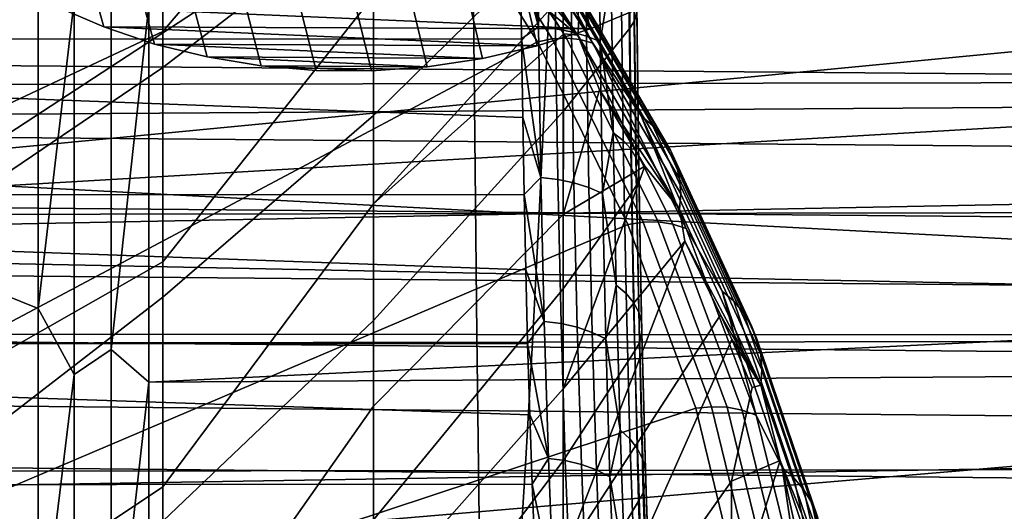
# Model space of a CAD drawing. Header units: metres. Extents: x -23 to 242, y -40 to 23.
# Tile 213 of 256: x 64.53 to 67.07, y -5.54 to -4.28. Entities that reach past the tile are written whole.
import ezdxf

# ---------------------------------------------------------------- set-up
doc = ezdxf.new("R2010")
doc.units = ezdxf.units.M
doc.layers.add('solid_10171013', color=7, linetype='CONTINUOUS')

msp = doc.modelspace()

# ---------------------------------------------------------------- linework, layer by layer
at = {"layer": 'solid_10171013'}
for points in [[(64.819183, -2.963472, 85.566368), (64.358894, -2.521027, 84.524033), (60.5, -7.185923, 95.51384)], [(79.375481, -4.475397, 76.955864), (61.950001, -3.545547, 76.766006), (61.950001, -2.509418, 76.607658), (79.397629, -3.448779, 76.74884)], [(65.224098, -3.41429, 86.628433), (64.819183, -2.963472, 85.566368), (60.5, -7.185923, 95.51384)], [(65.999489, -4.302263, 103.146233), (66.130997, -4.247421, 103.187584), (65.854584, -3.058185, 100.51696), (65.727425, -3.128111, 100.487282)], [(64.62159, -4.243312, 103.158325), (64.747047, -4.29758, 103.122719), (64.432175, -3.186588, 100.462456), (64.297462, -3.128111, 100.487282)], [(65.862556, -4.346158, 103.111763), (65.999489, -4.302263, 103.146233), (65.727425, -3.128111, 100.487282), (65.592705, -3.186589, 100.462456)], [(64.747047, -4.29758, 103.122719), (64.878166, -4.341527, 103.09391), (64.571991, -3.232492, 100.44297), (64.432175, -3.186588, 100.462456)], [(65.722374, -4.378756, 103.084984), (65.862556, -4.346158, 103.111763), (65.592705, -3.186589, 100.462456), (65.452896, -3.232492, 100.44297)], [(64.878166, -4.341527, 103.09391), (65.013435, -4.374841, 103.07251), (64.716156, -3.26562, 100.428909), (64.571991, -3.232492, 100.44297)], [(65.579918, -4.400133, 103.066147), (65.722374, -4.378756, 103.084984), (65.452896, -3.232492, 100.44297), (65.308731, -3.26562, 100.428909)], [(65.013435, -4.374841, 103.07251), (65.152306, -4.397515, 103.058784), (64.863914, -3.285736, 100.420372), (64.716156, -3.26562, 100.428909)], [(65.436485, -4.410304, 103.055458), (65.579918, -4.400133, 103.066147), (65.308731, -3.26562, 100.428909), (65.160973, -3.285736, 100.420372)], [(65.152306, -4.397515, 103.058784), (65.293831, -4.409383, 103.053024), (65.012444, -3.292434, 100.417526), (64.863914, -3.285736, 100.420372)], [(65.293831, -4.409383, 103.053024), (65.436485, -4.410304, 103.055458), (65.160973, -3.285736, 100.420372), (65.012444, -3.292434, 100.417526)], [(65.572456, -3.872278, 87.707382), (65.224098, -3.41429, 86.628433), (60.5, -7.185923, 95.51384)], [(65.441788, -3.433763, 106.841431), (64.899643, -3.798764, 107.910667), (64.899643, -4.401742, 107.691902), (65.441788, -3.985474, 106.641586)], [(79.352531, -5.489917, 77.21624), (61.950001, -4.572721, 76.978401), (61.950001, -3.545547, 76.766006), (79.375481, -4.475397, 76.955864)], [(72.162735, -4.470264, 114.045998), (63.103245, -4.53142, 114.847816), (63.103245, -3.551236, 115.062462), (72.162735, -3.58691, 114.247658)], [(65.929909, -4.045069, 105.362991), (65.929909, -3.563762, 105.567238), (65.441788, -3.985474, 106.641586), (65.441788, -4.525628, 106.412346)], [(65.376671, -3.589776, 86.060135), (65.444359, -3.667986, 86.245377), (64.899643, -4.30941, 85.272224), (64.899643, -3.70465, 85.058434)], [(65.444359, -3.667986, 86.245377), (65.441788, -4.217625, 86.452736), (64.899643, -4.901911, 85.51796), (64.899643, -4.30941, 85.272224)], [(64.899643, -4.30941, 85.272224), (64.304695, -4.587696, 84.198334), (64.304695, -3.922607, 83.97039), (64.899643, -3.70465, 85.058434)], [(64.899643, -4.401742, 107.691902), (64.899643, -3.798764, 107.910667), (64.304695, -4.143319, 108.958366), (64.304695, -4.804277, 108.718712)], [(66.110962, -3.843908, 104.926987), (66.11348, -4.282339, 104.705299), (66.119598, -4.261078, 104.666649), (66.117073, -3.825309, 104.886986)], [(61.950001, -3.830893, 116.180611), (61.950001, -4.854235, 115.953506), (69.189972, -4.158608, 116.113983), (69.293655, -3.880669, 116.170868)], [(65.655502, -3.836038, 86.855225), (65.970299, -4.278883, 87.898499), (65.9674, -4.318445, 87.882507), (65.652634, -3.875652, 86.839348)], [(66.11348, -4.282339, 104.705299), (66.110962, -3.843908, 104.926987), (66.098579, -3.861212, 104.965485), (66.10112, -4.300638, 104.743286)], [(65.863403, -4.336187, 88.800285), (65.572456, -3.872278, 87.707382), (60.5, -7.185923, 95.51384)], [(65.60804, -3.862698, 87.677025), (65.572456, -3.872278, 87.707382), (65.863403, -4.336187, 88.800285), (65.901199, -4.328574, 88.774559)], [(65.901199, -4.328574, 88.774559), (65.938049, -4.326392, 88.746185), (65.642731, -3.858671, 87.644302), (65.60804, -3.862698, 87.677025)], [(65.938049, -4.326392, 88.746185), (65.973389, -4.330055, 88.716599), (65.675995, -3.860568, 87.610558), (65.642731, -3.858671, 87.644302)], [(65.652634, -3.875652, 86.839348), (65.9674, -4.318445, 87.882507), (65.742912, -4.045041, 87.133324)], [(65.973389, -4.330055, 88.716599), (66.0065, -4.339485, 88.686409), (65.707169, -3.868348, 87.576477), (65.675995, -3.860568, 87.610558)], [(65.707169, -3.868348, 87.576477), (66.0065, -4.339485, 88.686409), (65.869774, -4.080361, 88.010399)], [(66.098579, -3.861212, 104.965485), (65.929909, -4.045069, 105.362991), (65.929909, -4.514724, 105.133224), (66.10112, -4.300638, 104.743286)], [(65.862938, -3.894977, 104.502548), (65.866577, -4.297611, 104.282738), (65.818672, -3.910145, 104.49118)], [(65.906372, -3.899208, 104.511429), (65.910004, -4.302226, 104.291435), (65.866577, -4.297611, 104.282738), (65.862938, -3.894977, 104.502548)], [(65.947868, -3.906294, 104.525948), (65.9515, -4.310068, 104.305565), (65.910004, -4.302226, 104.291435), (65.906372, -3.899208, 104.511429)], [(65.820312, -4.120929, 104.379662), (65.822609, -4.327797, 104.261017), (60.5, -4.329541, 104.259964), (60.5, -3.91074, 104.490875)], [(65.866577, -4.297611, 104.282738), (65.820312, -4.120929, 104.379662), (65.818672, -3.910145, 104.49118)], [(65.986519, -3.916078, 104.545792), (65.99015, -4.320962, 104.324821), (65.9515, -4.310068, 104.305565), (65.947868, -3.906294, 104.525948)], [(66.021461, -3.928345, 104.570518), (66.025093, -4.334671, 104.348785), (65.99015, -4.320962, 104.324821), (65.986519, -3.916078, 104.545792)], [(75.469284, -4.226392, 89.113098), (75.469177, -4.287014, 89.248466), (60.5, -4.046497, 89.350563), (60.5, -3.928498, 89.100426)], [(66.053574, -4.161698, 104.484467), (66.025093, -4.334671, 104.348785), (66.021461, -3.928345, 104.570518)], [(65.441788, -4.525628, 106.412346), (65.441788, -3.985474, 106.641586), (64.899643, -4.401742, 107.691902), (64.899643, -4.992199, 107.441292)], [(74.809364, -6.416335, 94.294312), (60.5, -6.625322, 95.425896), (60.5, -4.046497, 89.350563), (75.469177, -4.287014, 89.248466)], [(64.578453, -5.022107, 78.968002), (64.578453, -4.077641, 78.749153), (64.489372, -4.045793, 78.701012), (64.489372, -4.985556, 78.916428)], [(65.742912, -4.045041, 87.133324), (65.891739, -4.256103, 87.629776), (65.441788, -4.752364, 86.694344), (65.441788, -4.217625, 86.452736)], [(65.929909, -4.045069, 105.362991), (65.441788, -4.525628, 106.412346), (65.441788, -5.052657, 106.15435), (65.929909, -4.514724, 105.133224)], [(65.9674, -4.318445, 87.882507), (65.891739, -4.256103, 87.629776), (65.742912, -4.045041, 87.133324)], [(65.697426, -4.069635, 277.830139), (61.749825, -4.067528, 277.097198), (61.759186, -5.086108, 277.022583), (65.707214, -5.088763, 277.756134)], [(64.578453, -4.077641, 78.749153), (64.578453, -5.022107, 78.968002), (64.671104, -4.230127, 78.81366)], [(69.669479, -4.0708, 278.555786), (65.697426, -4.069635, 277.830139), (65.707214, -5.088763, 277.756134), (69.67942, -5.090225, 278.481934)], [(66.0065, -4.339485, 88.686409), (66.130821, -4.52659, 89.061653), (65.869774, -4.080361, 88.010399)], [(66.160477, -4.552042, 89.044266), (65.899117, -4.10528, 87.99176), (65.869774, -4.080361, 88.010399), (66.130821, -4.52659, 89.061653)], [(65.899734, -4.107963, 249.421249), (68.701447, -4.103432, 250.011688), (68.686371, -4.439061, 250.09726), (65.884544, -4.443497, 249.50827)], [(65.899117, -4.10528, 87.99176), (66.160477, -4.552042, 89.044266), (66.185616, -4.581532, 89.026161), (65.923988, -4.134319, 87.972595)], [(63.075344, -4.112771, 248.826416), (65.899734, -4.107963, 249.421249), (65.884544, -4.443497, 249.50827), (63.060188, -4.448177, 248.914932)], [(65.866577, -4.297611, 104.282738), (65.822609, -4.327797, 104.261017), (65.820312, -4.120929, 104.379662)], [(65.923988, -4.134319, 87.972595), (66.185616, -4.581532, 89.026161), (66.205734, -4.614463, 89.007713), (65.943901, -4.166889, 87.9533)], [(71.566902, -4.264462, 103.611938), (60.5, -4.175375, 103.439476), (60.5, -4.363929, 103.312309), (71.566902, -4.455907, 103.483681)], [(61.950001, -4.854235, 115.953506), (69.094353, -4.437186, 116.052849), (69.189972, -4.158608, 116.113983)], [(64.671104, -5.191609, 79.045784), (64.766434, -5.126829, 79.051926), (64.766434, -4.168615, 78.823799), (64.671104, -4.230127, 78.81366)], [(64.766434, -4.168615, 78.823799), (64.766434, -5.126829, 79.051926), (64.862846, -4.242505, 78.852997)], [(65.943901, -4.166889, 87.9533), (66.205734, -4.614463, 89.007713), (66.220421, -4.650166, 88.989304), (65.958427, -4.202327, 87.934258)], [(66.053574, -4.161698, 104.484467), (66.058609, -4.570107, 104.242424), (66.025093, -4.334671, 104.348785)], [(66.078903, -4.179143, 104.516663), (66.083939, -4.589558, 104.273453), (66.058609, -4.570107, 104.242424), (66.053574, -4.161698, 104.484467)], [(66.098541, -4.198237, 104.551781), (66.103577, -4.610872, 104.307266), (66.083939, -4.589558, 104.273453), (66.078903, -4.179143, 104.516663)], [(76.039627, -4.673986, 79.958191), (76.048317, -4.205019, 79.846741), (64.862846, -4.242505, 78.852997), (64.862846, -5.211149, 79.088226)], [(65.958427, -4.202327, 87.934258), (66.220421, -4.650166, 88.989304), (66.229378, -4.687912, 88.971291), (65.967293, -4.239913, 87.915871)], [(66.112038, -4.218559, 104.589035), (66.117073, -4.633582, 104.343117), (66.103577, -4.610872, 104.307266), (66.098541, -4.198237, 104.551781)], [(64.578453, -5.022107, 78.968002), (64.671104, -5.191609, 79.045784), (64.671104, -4.230127, 78.81366)], [(65.441788, -4.217625, 86.452736), (65.441788, -4.752364, 86.694344), (64.899643, -5.480467, 85.794937), (64.899643, -4.901911, 85.51796)], [(66.11911, -4.239661, 104.627609), (66.124146, -4.657186, 104.380211), (66.117073, -4.633582, 104.343117), (66.112038, -4.218559, 104.589035)], [(64.62159, -4.243312, 103.158325), (65.999489, -4.302263, 103.146233), (64.747047, -4.29758, 103.122719)], [(64.62159, -4.243312, 103.158325), (66.130997, -4.247421, 103.187584), (65.999489, -4.302263, 103.146233)], [(64.766434, -5.126829, 79.051926), (64.862846, -5.211149, 79.088226), (64.862846, -4.242505, 78.852997)], [(65.891739, -4.256103, 87.629776), (65.931122, -4.315043, 87.768684), (65.441788, -4.752364, 86.694344)], [(65.9674, -4.318445, 87.882507), (65.931122, -4.315043, 87.768684), (65.891739, -4.256103, 87.629776)], [(65.967293, -4.239913, 87.915871), (66.229378, -4.687912, 88.971291), (66.232422, -4.726937, 88.954048), (65.970299, -4.278883, 87.898499)], [(66.119598, -4.261078, 104.666649), (66.124626, -4.681165, 104.417732), (66.124146, -4.657186, 104.380211), (66.11911, -4.239661, 104.627609)], [(65.970299, -4.278883, 87.898499), (66.232422, -4.726937, 88.954048), (66.229485, -4.766446, 88.937927), (65.9674, -4.318445, 87.882507)], [(66.118515, -4.704989, 104.454857), (66.11348, -4.282339, 104.705299), (66.10112, -4.300638, 104.743286), (66.106194, -4.724309, 104.492264)], [(66.11348, -4.282339, 104.705299), (66.118515, -4.704989, 104.454857), (66.124626, -4.681165, 104.417732), (66.119598, -4.261078, 104.666649)], [(64.747047, -4.29758, 103.122719), (65.862556, -4.346158, 103.111763), (64.878166, -4.341527, 103.09391)], [(64.747047, -4.29758, 103.122719), (65.999489, -4.302263, 103.146233), (65.862556, -4.346158, 103.111763)], [(65.866577, -4.297611, 104.282738), (65.872612, -4.684977, 104.037056), (65.822609, -4.327797, 104.261017)], [(65.910004, -4.302226, 104.291435), (65.916039, -4.689972, 104.045555), (65.872612, -4.684977, 104.037056), (65.866577, -4.297611, 104.282738)], [(65.9515, -4.310068, 104.305565), (65.957535, -4.698551, 104.059258), (65.916039, -4.689972, 104.045555), (65.910004, -4.302226, 104.291435)], [(66.10112, -4.300638, 104.743286), (65.929909, -4.514724, 105.133224), (65.929909, -4.971377, 104.878586), (66.106194, -4.724309, 104.492264)], [(65.822609, -4.327797, 104.261017), (65.825546, -4.530517, 104.135391), (60.5, -4.329541, 104.259964)], [(65.825546, -4.530517, 104.135391), (65.829132, -4.728849, 104.00293), (60.5, -4.731201, 104.001274), (60.5, -4.329541, 104.259964)], [(64.899643, -4.901911, 85.51796), (64.304695, -5.239629, 84.461555), (64.304695, -4.587696, 84.198334), (64.899643, -4.30941, 85.272224)], [(65.929909, -4.779912, 88.010735), (65.441788, -5.273322, 86.964386), (65.441788, -4.752364, 86.694344), (65.931122, -4.315043, 87.768684)], [(65.872612, -4.684977, 104.037056), (65.825546, -4.530517, 104.135391), (65.822609, -4.327797, 104.261017)], [(65.901199, -4.328574, 88.774559), (65.863403, -4.336187, 88.800285), (66.096458, -4.805326, 89.90551), (66.135941, -4.799475, 89.883934)], [(66.135941, -4.799475, 89.883934), (66.174576, -4.799189, 89.860023), (65.938049, -4.326392, 88.746185), (65.901199, -4.328574, 88.774559)], [(65.9674, -4.318445, 87.882507), (66.023384, -4.459105, 88.108589), (65.929909, -4.779912, 88.010735), (65.931122, -4.315043, 87.768684)], [(66.174576, -4.799189, 89.860023), (66.211624, -4.804666, 89.834717), (65.973389, -4.330055, 88.716599), (65.938049, -4.326392, 88.746185)], [(65.99015, -4.320962, 104.324821), (65.996178, -4.710524, 104.077873), (65.957535, -4.698551, 104.059258), (65.9515, -4.310068, 104.305565)], [(65.9674, -4.318445, 87.882507), (66.229485, -4.766446, 88.937927), (66.023384, -4.459105, 88.108589)], [(66.211624, -4.804666, 89.834717), (66.246338, -4.815791, 89.80851), (66.0065, -4.339485, 88.686409), (65.973389, -4.330055, 88.716599)], [(66.025093, -4.334671, 104.348785), (66.03112, -4.725627, 104.100983), (65.996178, -4.710524, 104.077873), (65.99015, -4.320962, 104.324821)], [(66.096458, -4.805326, 89.90551), (65.863403, -4.336187, 88.800285), (60.5, -7.185923, 95.51384)], [(64.878166, -4.341527, 103.09391), (65.722374, -4.378756, 103.084984), (65.013435, -4.374841, 103.07251)], [(64.878166, -4.341527, 103.09391), (65.862556, -4.346158, 103.111763), (65.722374, -4.378756, 103.084984)], [(66.0065, -4.339485, 88.686409), (66.246338, -4.815791, 89.80851), (66.130821, -4.52659, 89.061653)], [(66.058609, -4.570107, 104.242424), (66.03112, -4.725627, 104.100983), (66.025093, -4.334671, 104.348785)], [(71.566902, -4.455907, 103.483681), (60.5, -4.363929, 103.312309), (60.5, -4.547915, 103.178619), (71.566902, -4.642837, 103.348923)], [(65.013435, -4.374841, 103.07251), (65.579918, -4.400133, 103.066147), (65.152306, -4.397515, 103.058784)], [(65.013435, -4.374841, 103.07251), (65.722374, -4.378756, 103.084984), (65.579918, -4.400133, 103.066147)], [(64.899643, -4.992199, 107.441292), (64.899643, -4.401742, 107.691902), (64.304695, -4.804277, 108.718712), (64.304695, -5.45146, 108.444016)], [(65.152306, -4.397515, 103.058784), (65.436485, -4.410304, 103.055458), (65.293831, -4.409383, 103.053024)], [(65.152306, -4.397515, 103.058784), (65.579918, -4.400133, 103.066147), (65.436485, -4.410304, 103.055458)], [(61.950001, -4.854235, 115.953506), (69.006714, -4.716392, 115.987381), (69.094353, -4.437186, 116.052849)], [(63.060188, -4.448177, 248.914932), (65.884544, -4.443497, 249.50827), (65.868134, -4.777161, 249.602356), (63.043808, -4.781639, 249.01059)], [(65.884544, -4.443497, 249.50827), (68.686371, -4.439061, 250.09726), (68.670067, -4.772891, 250.189804), (65.868134, -4.777161, 249.602356)], [(66.023384, -4.459105, 88.108589), (66.139694, -4.656013, 88.572029), (65.929909, -4.779912, 88.010735)], [(66.229485, -4.766446, 88.937927), (66.139694, -4.656013, 88.572029), (66.023384, -4.459105, 88.108589)], [(72.162735, -5.351161, 113.797699), (63.103245, -5.498831, 114.581451), (63.103245, -4.53142, 114.847816), (72.162735, -4.470264, 114.045998)], [(65.441788, -5.052657, 106.15435), (65.441788, -4.525628, 106.412346), (64.899643, -4.992199, 107.441292), (64.899643, -5.568454, 107.159561)], [(65.929909, -4.514724, 105.133224), (65.441788, -5.052657, 106.15435), (65.441788, -5.565035, 105.868362), (65.929909, -4.971377, 104.878586)], [(65.872612, -4.684977, 104.037056), (65.829132, -4.728849, 104.00293), (65.825546, -4.530517, 104.135391)], [(66.246338, -4.815791, 89.80851), (66.338852, -4.977054, 90.122879), (66.130821, -4.52659, 89.061653)], [(66.368759, -5.003043, 90.106758), (66.160477, -4.552042, 89.044266), (66.130821, -4.52659, 89.061653), (66.338852, -4.977054, 90.122879)], [(71.566902, -4.642837, 103.348923), (60.5, -4.547915, 103.178619), (60.5, -4.727349, 103.038429), (71.566902, -4.82503, 103.207825)], [(66.160477, -4.552042, 89.044266), (66.368759, -5.003043, 90.106758), (66.394104, -5.03299, 90.089729), (66.185616, -4.581532, 89.026161)], [(79.329102, -6.489503, 77.529266), (61.950001, -5.586513, 77.244003), (61.950001, -4.572721, 76.978401), (79.352531, -5.489917, 77.21624)], [(66.058609, -4.570107, 104.242424), (66.066132, -4.961457, 103.973701), (66.03112, -4.725627, 104.100983)], [(66.083939, -4.589558, 104.273453), (66.091469, -4.982836, 104.003441), (66.066132, -4.961457, 103.973701), (66.058609, -4.570107, 104.242424)], [(66.185616, -4.581532, 89.026161), (66.394104, -5.03299, 90.089729), (66.414391, -5.066285, 90.072144), (66.205734, -4.614463, 89.007713)], [(66.103577, -4.610872, 104.307266), (66.111099, -5.006285, 104.035812), (66.091469, -4.982836, 104.003441), (66.083939, -4.589558, 104.273453)], [(66.117073, -4.633582, 104.343117), (66.124596, -5.031286, 104.070107), (66.111099, -5.006285, 104.035812), (66.103577, -4.610872, 104.307266)], [(66.124146, -4.657186, 104.380211), (66.131668, -5.05729, 104.10556), (66.124596, -5.031286, 104.070107), (66.117073, -4.633582, 104.343117)], [(66.205734, -4.614463, 89.007713), (66.414391, -5.066285, 90.072144), (66.429199, -5.102253, 90.054352), (66.220421, -4.650166, 88.989304)], [(66.139694, -4.656013, 88.572029), (65.929909, -5.228459, 88.279388), (65.929909, -4.779912, 88.010735)], [(66.229485, -4.766446, 88.937927), (66.243134, -4.848218, 89.025131), (65.929909, -5.228459, 88.279388), (66.139694, -4.656013, 88.572029)], [(66.124626, -4.681165, 104.417732), (66.132149, -5.083723, 104.141396), (66.131668, -5.05729, 104.10556), (66.124146, -4.657186, 104.380211)], [(66.220421, -4.650166, 88.989304), (66.429199, -5.102253, 90.054352), (66.438232, -5.140162, 90.036728), (66.229378, -4.687912, 88.971291)], [(76.156952, -4.914496, 80.036865), (76.039627, -4.673986, 79.958191), (64.862846, -5.211149, 79.088226), (76.030777, -5.139731, 80.082275)], [(65.872612, -4.684977, 104.037056), (65.881027, -5.055408, 103.766571), (65.829132, -4.728849, 104.00293)], [(65.916039, -4.689972, 104.045555), (65.924454, -5.060781, 103.774857), (65.881027, -5.055408, 103.766571), (65.872612, -4.684977, 104.037056)], [(66.118515, -4.704989, 104.454857), (66.126038, -5.110002, 104.176819), (66.132149, -5.083723, 104.141396), (66.124626, -4.681165, 104.417732)], [(66.229378, -4.687912, 88.971291), (66.438232, -5.140162, 90.036728), (66.441299, -5.179243, 90.019615), (66.232422, -4.726937, 88.954048)], [(65.957535, -4.698551, 104.059258), (65.965942, -5.070077, 103.788101), (65.924454, -5.060781, 103.774857), (65.916039, -4.689972, 104.045555)], [(65.996178, -4.710524, 104.077873), (66.004585, -5.083093, 103.806), (65.965942, -5.070077, 103.788101), (65.957535, -4.698551, 104.059258)], [(66.03112, -4.725627, 104.100983), (66.039528, -5.099542, 103.828178), (66.004585, -5.083093, 103.806), (65.996178, -4.710524, 104.077873)], [(66.126038, -5.110002, 104.176819), (66.118515, -4.704989, 104.454857), (66.106194, -4.724309, 104.492264), (66.113777, -5.130373, 104.213516)], [(71.566902, -4.82503, 103.207825), (60.5, -4.727349, 103.038429), (60.5, -4.901577, 102.89225), (71.566902, -5.002273, 103.060562)], [(65.829132, -4.728849, 104.00293), (65.833366, -4.922566, 103.86377), (60.5, -4.731201, 104.001274)], [(65.833366, -4.922566, 103.86377), (65.838234, -5.111448, 103.718086), (60.5, -5.114502, 103.715645), (60.5, -4.731201, 104.001274)], [(61.950001, -4.854235, 115.953506), (68.927139, -4.996095, 115.917557), (69.006714, -4.716392, 115.987381)], [(65.881027, -5.055408, 103.766571), (65.833366, -4.922566, 103.86377), (65.829132, -4.728849, 104.00293)], [(66.106194, -4.724309, 104.492264), (65.929909, -4.971377, 104.878586), (65.929909, -5.413711, 104.599815), (66.113777, -5.130373, 104.213516)], [(66.066132, -4.961457, 103.973701), (66.039528, -5.099542, 103.828178), (66.03112, -4.725627, 104.100983)], [(66.232422, -4.726937, 88.954048), (66.441299, -5.179243, 90.019615), (66.438339, -5.218699, 90.003372), (66.229485, -4.766446, 88.937927)], [(65.441788, -4.752364, 86.694344), (65.441788, -5.273322, 86.964386), (64.899643, -6.043433, 86.102364), (64.899643, -5.480467, 85.794937)], [(63.043808, -4.781639, 249.01059), (65.868134, -4.777161, 249.602356), (65.850494, -5.10878, 249.703445), (63.026215, -5.11298, 249.113342)], [(65.929909, -5.228459, 88.279388), (65.441788, -5.778987, 87.262077), (65.441788, -5.273322, 86.964386), (65.929909, -4.779912, 88.010735)], [(65.868134, -4.777161, 249.602356), (68.670067, -4.772891, 250.189804), (68.65255, -5.104745, 250.289276), (65.850494, -5.10878, 249.703445)], [(66.229485, -4.766446, 88.937927), (66.438339, -5.218699, 90.003372), (66.243134, -4.848218, 89.025131)], [(66.270805, -5.278142, 91.019394), (66.096458, -4.805326, 89.90551), (60.5, -7.185923, 95.51384)], [(66.135941, -4.799475, 89.883934), (66.096458, -4.805326, 89.90551), (66.270805, -5.278142, 91.019394), (66.311714, -5.274283, 91.00251)], [(66.311714, -5.274283, 91.00251), (66.351746, -5.275934, 90.983162), (66.174576, -4.799189, 89.860023), (66.135941, -4.799475, 89.883934)], [(66.351746, -5.275934, 90.983162), (66.390137, -5.283264, 90.962219), (66.211624, -4.804666, 89.834717), (66.174576, -4.799189, 89.860023)], [(66.390137, -5.283264, 90.962219), (66.426109, -5.29612, 90.940094), (66.246338, -4.815791, 89.80851), (66.211624, -4.804666, 89.834717)], [(66.246338, -4.815791, 89.80851), (66.426109, -5.29612, 90.940094), (66.338852, -4.977054, 90.122879)], [(61.950001, -4.854235, 115.953506), (61.950001, -5.86468, 115.673088), (68.855164, -5.277276, 115.843033), (68.927139, -4.996095, 115.917557)], [(66.243134, -4.848218, 89.025131), (65.929909, -5.661948, 88.571724), (65.929909, -5.228459, 88.279388)], [(66.243134, -4.848218, 89.025131), (66.335068, -5.037723, 89.471275), (65.929909, -5.661948, 88.571724)], [(66.438339, -5.218699, 90.003372), (66.335068, -5.037723, 89.471275), (66.243134, -4.848218, 89.025131)], [(71.566902, -5.002273, 103.060562), (60.5, -4.901577, 102.89225), (60.5, -5.070581, 102.740067), (71.566902, -5.174355, 102.907295)], [(64.899643, -5.480467, 85.794937), (64.304695, -5.876538, 84.759293), (64.304695, -5.239629, 84.461555), (64.899643, -4.901911, 85.51796)], [(65.881027, -5.055408, 103.766571), (65.838234, -5.111448, 103.718086), (65.833366, -4.922566, 103.86377)], [(66.066132, -4.961457, 103.973701), (66.076111, -5.333976, 103.679466), (66.039528, -5.099542, 103.828178)], [(66.091469, -4.982836, 104.003441), (66.10144, -5.3572, 103.707794), (66.076111, -5.333976, 103.679466), (66.066132, -4.961457, 103.973701)], [(64.899643, -4.992199, 107.441292), (64.304695, -5.45146, 108.444016), (64.304695, -6.08301, 108.135071), (64.899643, -5.568454, 107.159561)], [(64.578453, -5.954062, 79.235146), (64.578453, -5.022107, 78.968002), (64.489372, -4.985556, 78.916428), (64.489372, -5.913096, 79.17955)], [(65.929909, -4.971377, 104.878586), (65.441788, -5.565035, 105.868362), (65.441788, -6.061275, 105.555206), (65.929909, -5.413711, 104.599815)], [(66.111099, -5.006285, 104.035812), (66.121071, -5.382686, 103.738586), (66.10144, -5.3572, 103.707794), (66.091469, -4.982836, 104.003441)], [(66.426109, -5.29612, 90.940094), (66.493416, -5.43079, 91.191811), (66.338852, -4.977054, 90.122879)], [(66.523506, -5.457321, 91.176964), (66.368759, -5.003043, 90.106758), (66.338852, -4.977054, 90.122879), (66.493416, -5.43079, 91.191811)], [(66.124596, -5.031286, 104.070107), (66.134567, -5.409873, 103.771172), (66.121071, -5.382686, 103.738586), (66.111099, -5.006285, 104.035812)], [(66.368759, -5.003043, 90.106758), (66.523506, -5.457321, 91.176964), (66.549011, -5.487727, 91.161026), (66.394104, -5.03299, 90.089729)], [(64.578453, -5.022107, 78.968002), (64.578453, -5.954062, 79.235146), (64.671104, -5.191609, 79.045784)], [(66.335068, -5.037723, 89.471275), (66.3638, -5.101288, 89.621193), (65.929909, -6.07913, 88.886894), (65.929909, -5.661948, 88.571724)], [(66.131668, -5.05729, 104.10556), (66.14164, -5.438163, 103.804832), (66.134567, -5.409873, 103.771172), (66.124596, -5.031286, 104.070107)], [(66.438339, -5.218699, 90.003372), (66.3638, -5.101288, 89.621193), (66.335068, -5.037723, 89.471275)], [(66.394104, -5.03299, 90.089729), (66.549011, -5.487727, 91.161026), (66.56942, -5.52139, 91.144302), (66.414391, -5.066285, 90.072144)], [(65.441788, -5.565035, 105.868362), (65.441788, -5.052657, 106.15435), (64.899643, -5.568454, 107.159561), (64.899643, -6.128869, 106.847504)], [(65.881027, -5.055408, 103.766571), (65.891785, -5.407297, 103.472427), (65.838234, -5.111448, 103.718086)], [(65.924454, -5.060781, 103.774857), (65.935204, -5.413044, 103.480484), (65.891785, -5.407297, 103.472427), (65.881027, -5.055408, 103.766571)], [(65.965942, -5.070077, 103.788101), (65.976685, -5.423038, 103.493217), (65.935204, -5.413044, 103.480484), (65.924454, -5.060781, 103.774857)], [(66.132149, -5.083723, 104.141396), (66.14212, -5.466931, 103.838821), (66.14164, -5.438163, 103.804832), (66.131668, -5.05729, 104.10556)], [(66.414391, -5.066285, 90.072144), (66.56942, -5.52139, 91.144302), (66.58432, -5.557626, 91.127144), (66.429199, -5.102253, 90.054352)], [(71.566902, -5.174355, 102.907295), (60.5, -5.070581, 102.740067), (60.5, -5.234379, 102.581886), (71.566902, -5.341074, 102.748215)], [(65.707214, -5.088763, 277.756134), (61.759186, -5.086108, 277.022583), (61.771427, -6.103373, 276.930939), (65.720032, -6.106473, 277.664856)], [(69.67942, -5.090225, 278.481934), (65.707214, -5.088763, 277.756134), (65.720032, -6.106473, 277.664856), (69.692482, -6.108152, 278.390656)], [(66.004585, -5.083093, 103.806), (66.01532, -5.437059, 103.510361), (65.976685, -5.423038, 103.493217), (65.965942, -5.070077, 103.788101)], [(66.039528, -5.099542, 103.828178), (66.050262, -5.454798, 103.531525), (66.01532, -5.437059, 103.510361), (66.004585, -5.083093, 103.806)], [(66.126038, -5.110002, 104.176819), (66.136009, -5.495544, 103.872391), (66.14212, -5.466931, 103.838821), (66.132149, -5.083723, 104.141396)], [(65.838234, -5.111448, 103.718086), (65.843727, -5.295275, 103.566032), (60.5, -5.114502, 103.715645)], [(65.843727, -5.295275, 103.566032), (65.849861, -5.47383, 103.407784), (60.5, -5.477455, 103.404434), (60.5, -5.114502, 103.715645)], [(63.026215, -5.11298, 249.113342), (65.850494, -5.10878, 249.703445), (65.831642, -5.438176, 249.811493), (63.007412, -5.442028, 249.223145)], [(65.850494, -5.10878, 249.703445), (68.65255, -5.104745, 250.289276), (68.63382, -5.434447, 250.39563), (65.831642, -5.438176, 249.811493)], [(65.891785, -5.407297, 103.472427), (65.843727, -5.295275, 103.566032), (65.838234, -5.111448, 103.718086)], [(66.416603, -5.225111, 89.913017), (66.36293, -5.465778, 89.903763), (65.929909, -6.07913, 88.886894), (66.3638, -5.101288, 89.621193)], [(66.076111, -5.333976, 103.679466), (66.050262, -5.454798, 103.531525), (66.039528, -5.099542, 103.828178)], [(66.136009, -5.495544, 103.872391), (66.126038, -5.110002, 104.176819), (66.113777, -5.130373, 104.213516), (66.123833, -5.516953, 103.908287)], [(66.438339, -5.218699, 90.003372), (66.416603, -5.225111, 89.913017), (66.3638, -5.101288, 89.621193)], [(66.429199, -5.102253, 90.054352), (66.58432, -5.557626, 91.127144), (66.593407, -5.595699, 91.109901), (66.438232, -5.140162, 90.036728)], [(64.671104, -6.139557, 79.328148), (64.766434, -6.071766, 79.329979), (64.766434, -5.126829, 79.051926), (64.671104, -5.191609, 79.045784)], [(64.766434, -5.126829, 79.051926), (64.766434, -6.071766, 79.329979), (64.862846, -5.211149, 79.088226)], [(76.021812, -5.601909, 80.218918), (76.030777, -5.139731, 80.082275), (64.862846, -5.211149, 79.088226), (64.862846, -6.165939, 79.37455)], [(66.113777, -5.130373, 104.213516), (65.929909, -5.413711, 104.599815), (65.929909, -5.840452, 104.297714), (66.123833, -5.516953, 103.908287)], [(66.438232, -5.140162, 90.036728), (66.593407, -5.595699, 91.109901), (66.596497, -5.634835, 91.092926), (66.441299, -5.179243, 90.019615)], [(64.578453, -5.954062, 79.235146), (64.671104, -6.139557, 79.328148), (64.671104, -5.191609, 79.045784)], [(66.441299, -5.179243, 90.019615), (66.596497, -5.634835, 91.092926), (66.593521, -5.674237, 91.076553), (66.438339, -5.218699, 90.003372)], [(64.766434, -6.071766, 79.329979), (64.862846, -6.165939, 79.37455), (64.862846, -5.211149, 79.088226)], [(66.438339, -5.218699, 90.003372), (66.488571, -5.412386, 90.353958), (66.36293, -5.465778, 89.903763), (66.416603, -5.225111, 89.913017)], [(66.438339, -5.218699, 90.003372), (66.593521, -5.674237, 91.076553), (66.488571, -5.412386, 90.353958)], [(71.566902, -5.341074, 102.748215), (60.5, -5.234379, 102.581886), (60.5, -5.392373, 102.418297), (71.566902, -5.502234, 102.583504)], [(65.929909, -5.661948, 88.571724), (65.441788, -6.267895, 87.586563), (65.441788, -5.778987, 87.262077), (65.929909, -5.228459, 88.279388)], [(66.3862, -5.753711, 92.139763), (66.270805, -5.278142, 91.019394), (60.5, -7.185923, 95.51384)], [(61.950001, -5.86468, 115.673088), (68.790565, -5.560468, 115.763535), (68.855164, -5.277276, 115.843033)], [(65.441788, -5.273322, 86.964386), (65.441788, -5.778987, 87.262077), (64.899643, -6.589207, 86.439369), (64.899643, -6.043433, 86.102364)], [(65.891785, -5.407297, 103.472427), (65.849861, -5.47383, 103.407784), (65.843727, -5.295275, 103.566032)], [(66.311714, -5.274283, 91.00251), (66.270805, -5.278142, 91.019394), (66.3862, -5.753711, 92.139763), (66.428101, -5.751873, 92.127647)], [(66.428101, -5.751873, 92.127647), (66.469139, -5.75549, 92.11293), (66.351746, -5.275934, 90.983162), (66.311714, -5.274283, 91.00251)], [(66.469139, -5.75549, 92.11293), (66.508499, -5.764701, 92.096413), (66.390137, -5.283264, 90.962219), (66.351746, -5.275934, 90.983162)], [(66.508499, -5.764701, 92.096413), (66.545364, -5.779316, 92.078438), (66.426109, -5.29612, 90.940094), (66.390137, -5.283264, 90.962219)], [(66.426109, -5.29612, 90.940094), (66.545364, -5.779316, 92.078438), (66.493416, -5.43079, 91.191811)], [(66.076111, -5.333976, 103.679466), (66.088493, -5.686025, 103.361061), (66.050262, -5.454798, 103.531525)], [(66.10144, -5.3572, 103.707794), (66.113815, -5.711002, 103.387856), (66.088493, -5.686025, 103.361061), (66.076111, -5.333976, 103.679466)], [(72.162735, -6.218386, 113.505211), (63.103245, -6.450742, 114.264122), (63.103245, -5.498831, 114.581451), (72.162735, -5.351161, 113.797699)], [(66.121071, -5.382686, 103.738586), (66.133446, -5.738422, 103.416939), (66.113815, -5.711002, 103.387856), (66.10144, -5.3572, 103.707794)], [(71.566902, -5.502234, 102.583504), (60.5, -5.392373, 102.418297), (60.5, -5.544543, 102.249275), (71.566902, -5.657643, 102.413353)], [(66.134567, -5.409873, 103.771172), (66.146942, -5.76768, 103.447685), (66.133446, -5.738422, 103.416939), (66.121071, -5.382686, 103.738586)], [(65.929909, -5.413711, 104.599815), (65.441788, -6.061275, 105.555206), (65.441788, -6.539937, 105.215797), (65.929909, -5.840452, 104.297714)], [(65.891785, -5.407297, 103.472427), (65.904823, -5.739161, 103.155937), (65.849861, -5.47383, 103.407784)], [(65.935204, -5.413044, 103.480484), (65.948235, -5.74528, 103.163742), (65.904823, -5.739161, 103.155937), (65.891785, -5.407297, 103.472427)], [(65.976685, -5.423038, 103.493217), (65.989716, -5.755949, 103.175941), (65.948235, -5.74528, 103.163742), (65.935204, -5.413044, 103.480484)], [(66.01532, -5.437059, 103.510361), (66.028343, -5.770935, 103.192253), (65.989716, -5.755949, 103.175941), (65.976685, -5.423038, 103.493217)], [(66.14164, -5.438163, 103.804832), (66.154007, -5.798132, 103.479393), (66.146942, -5.76768, 103.447685), (66.134567, -5.409873, 103.771172)], [(66.488571, -5.412386, 90.353958), (66.551369, -5.599891, 90.795662), (66.36293, -6.139934, 90.526199), (66.36293, -5.811196, 90.205948)], [(66.488571, -5.412386, 90.353958), (66.36293, -5.811196, 90.205948), (66.36293, -5.465778, 89.903763)], [(66.593521, -5.674237, 91.076553), (66.551369, -5.599891, 90.795662), (66.488571, -5.412386, 90.353958)], [(63.007412, -5.442028, 249.223145), (65.831642, -5.438176, 249.811493), (65.811577, -5.765173, 249.926468), (62.987415, -5.768605, 249.33992)], [(65.831642, -5.438176, 249.811493), (68.63382, -5.434447, 250.39563), (68.613884, -5.761818, 250.50885), (65.811577, -5.765173, 249.926468)], [(66.050262, -5.454798, 103.531525), (66.063278, -5.789906, 103.212326), (66.028343, -5.770935, 103.192253), (66.01532, -5.437059, 103.510361)], [(66.14212, -5.466931, 103.838821), (66.154495, -5.829107, 103.511391), (66.154007, -5.798132, 103.479393), (66.14164, -5.438163, 103.804832)], [(66.545364, -5.779316, 92.078438), (66.594185, -5.886832, 92.266182), (66.493416, -5.43079, 91.191811)], [(66.62439, -5.913907, 92.252617), (66.523506, -5.457321, 91.176964), (66.493416, -5.43079, 91.191811), (66.594185, -5.886832, 92.266182)], [(65.849861, -5.47383, 103.407784), (65.856598, -5.646907, 103.24353), (60.5, -5.477455, 103.404434)], [(65.904823, -5.739161, 103.155937), (65.856598, -5.646907, 103.24353), (65.849861, -5.47383, 103.407784)], [(66.36293, -5.811196, 90.205948), (65.929909, -6.478803, 89.223984), (65.929909, -6.07913, 88.886894), (66.36293, -5.465778, 89.903763)], [(66.088493, -5.686025, 103.361061), (66.063278, -5.789906, 103.212326), (66.050262, -5.454798, 103.531525)], [(66.136009, -5.495544, 103.872391), (66.148384, -5.859923, 103.542953), (66.154495, -5.829107, 103.511391), (66.14212, -5.466931, 103.838821)], [(66.523506, -5.457321, 91.176964), (66.62439, -5.913907, 92.252617), (66.650002, -5.944774, 92.237762), (66.549011, -5.487727, 91.161026)], [(65.856598, -5.646907, 103.24353), (65.863937, -5.814305, 103.073448), (60.5, -5.81808, 103.06945), (60.5, -5.477455, 103.404434)], [(64.899643, -6.043433, 86.102364), (64.304695, -6.496595, 85.090698), (64.304695, -5.876538, 84.759293), (64.899643, -5.480467, 85.794937)], [(66.148384, -5.859923, 103.542953), (66.136009, -5.495544, 103.872391), (66.123833, -5.516953, 103.908287), (66.136307, -5.882438, 103.577888)], [(66.549011, -5.487727, 91.161026), (66.650002, -5.944774, 92.237762), (66.670494, -5.978807, 92.221909), (66.56942, -5.52139, 91.144302)], [(66.123833, -5.516953, 103.908287), (65.929909, -5.840452, 104.297714), (65.929909, -6.250372, 103.97316), (66.136307, -5.882438, 103.577888)], [(66.56942, -5.52139, 91.144302), (66.670494, -5.978807, 92.221909), (66.685448, -6.015313, 92.205383), (66.58432, -5.557626, 91.127144)]]:
    msp.add_3dface(points, dxfattribs=at)

doc.saveas('drawing.dxf')
